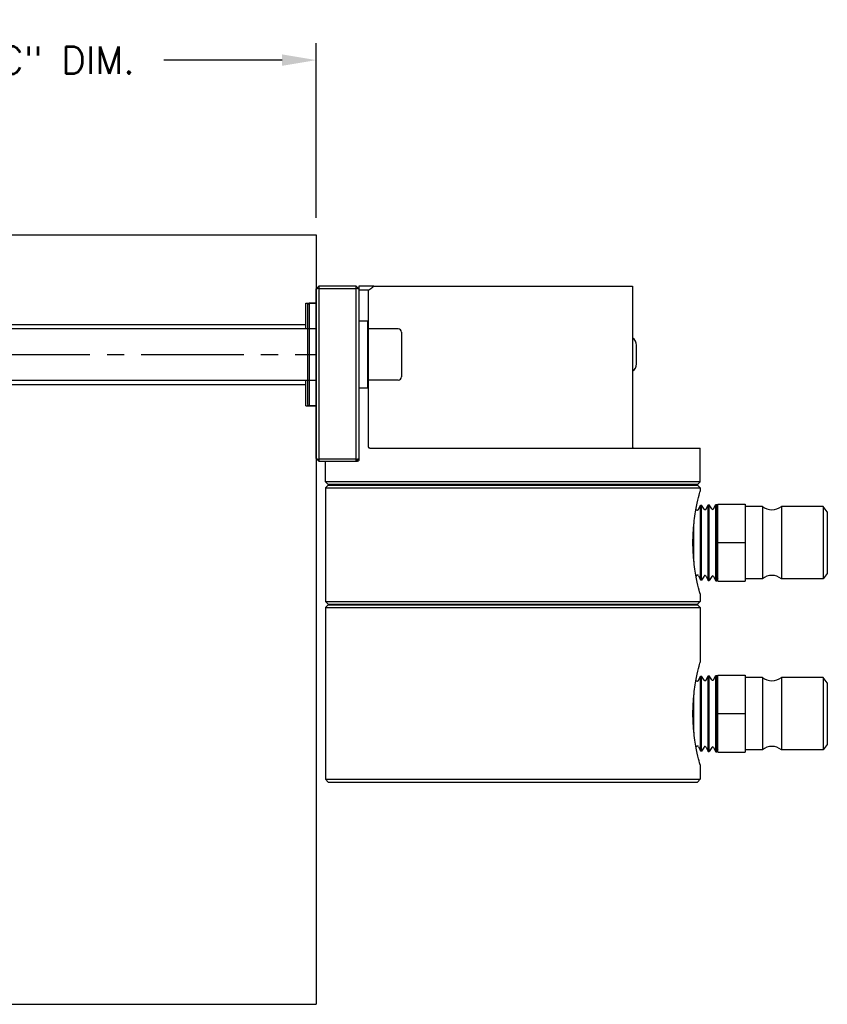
# Model space of a CAD drawing. Extents: x -79 to 56, y -28 to 58.
# Tile 5 of 23: x -53.58 to -47.68, y -5.08 to 2.12. Entities that reach past the tile are written whole.
import ezdxf

# ---------------------------------------------------------------- set-up
doc = ezdxf.new("R2010")
doc.units = 0
doc.header["$MEASUREMENT"] = 0
doc.linetypes.add('CENTER2', pattern=[1.125, 0.75, -0.125, 0.125, -0.125])
doc.layers.get('DEFPOINTS').update_dxf_attribs({"linetype": 'CONTINUOUS'})
for name, color, linetype in [('AR_SHAPE', 3, 'CONTINUOUS'), ('DIMENSIONS', 4, 'CONTINUOUS'), ('DSCV_BORE_CENTER', 22, 'CENTER2'), ('DSCV_BORE_LIGHT', 134, 'CONTINUOUS'), ('FASTENER_SOLID', 7, 'CONTINUOUS'), ('HYD_FITTING', 4, 'CONTINUOUS'), ('SCV_HYD_CYL_SHAPE', 3, 'CONTINUOUS')]:
    doc.layers.add(name, color=color, linetype=linetype)
doc.styles.add('ROMANS', font='romans.shx')
doc.dimstyles.new('CATALOG', dxfattribs={"dimscale": 2, "dimtxt": 0.1, "dimasz": 0.125, "dimexe": 0.0625, "dimexo": 0.0625, "dimgap": 0.09, "dimtad": 0, "dimtih": 1, "dimtoh": 1, "dimdec": 3, "dimzin": 4, "dimdsep": 46, "dimtxsty": 'ROMANS', "dimcen": 0, "dimclrd": 256, "dimclre": 256, "dimclrt": 256, "dimadec": 0, "dimazin": 0, "dimtfac": 0.7, "dimtdec": 3, "dimtofl": 0, "dimtmove": 0, "dimatfit": 3, "dimfxl": 1, "dimtolj": 1, "dimtzin": 4, "dimlwd": -1, "dimlwe": -1, "dimarcsym": 0})

# ---------------------------------------------------------------- blocks, each defined once
blk = doc.blocks.new('*D112')
at = {"layer": 'DEFPOINTS', "color": 0}
for p in [(-51.4147, 1.8235), (-57.4147, 1.4532), (-51.4147, 0.5462)]:
    blk.add_point(p, dxfattribs=at)
at = {"layer": 'DIMENSIONS'}
for p, q in [((-57.4147, 1.5782), (-57.4147, 1.9485)), ((-51.4147, 0.6712), (-51.4147, 1.9485)), ((-57.1647, 1.8235), (-54.0808, 1.8235)), ((-51.6647, 1.8235), (-52.5303, 1.8235))]:
    blk.add_line(p, q, dxfattribs=at)
for points in [[(-57.1647, 1.8652), (-57.1647, 1.7818), (-57.4147, 1.8235)], [(-51.6647, 1.8652), (-51.6647, 1.7818), (-51.4147, 1.8235)]]:
    blk.add_solid(points, dxfattribs=at)
at = {"layer": 'DIMENSIONS', "insert": (-53.3056, 1.8235), "char_height": 0.2, "attachment_point": 5, "style": 'ROMANS'}
blk.add_mtext('\\A1;"C" DIM.', dxfattribs=at)

msp = doc.modelspace()

# ---------------------------------------------------------------- linework, layer by layer
at = {"layer": 'AR_SHAPE'}
for p, q in [((-51.4147, -0.1413), (-56.0672, -0.1413)), ((-56.0672, -0.5163), (-51.4147, -0.5163))]:
    msp.add_line(p, q, dxfattribs=at)
at = {"layer": 'DSCV_BORE_CENTER'}
msp.add_line((-58.3192, -0.3288), (-51.4147, -0.3288), dxfattribs=at)
at = {"layer": 'DSCV_BORE_LIGHT'}
for p, q in [((-55.3973, 0.5462), (-51.4147, 0.5462)), ((-51.4147, 0.5462), (-51.4147, -5.0788)), ((-51.4897, 0.0472), (-51.4147, 0.0472)), ((-51.4897, -0.1413), (-51.4897, 0.0472)), ((-55.9147, -0.1103), (-51.4897, -0.1103)), ((-55.9147, -0.5473), (-51.4897, -0.5473)), ((-51.4897, -0.7048), (-51.4897, -0.5163)), ((-51.4897, -0.7048), (-51.4147, -0.7048)), ((-60.7901, -5.0788), (-51.4147, -5.0788))]:
    msp.add_line(p, q, dxfattribs=at)
at = {"layer": 'FASTENER_SOLID'}
for p, q in [((-51.0407, -0.0856), (-51.1027, -0.0856)), ((-51.0407, -0.0856), (-51.0407, -0.5723)), ((-50.8157, -0.1413), (-51.0407, -0.1413)), ((-50.7907, -0.1663), (-50.7907, -0.4913)), ((-51.1027, -0.5723), (-51.0407, -0.5723)), ((-50.8157, -0.5163), (-51.0407, -0.5163))]:
    msp.add_line(p, q, dxfattribs=at)
for centre, start, end in [((-50.8157, -0.1663), 0, 90), ((-50.8157, -0.4913), 270, 0)]:
    msp.add_arc(centre, 0.025, start, end, dxfattribs=at)
at = {"layer": 'HYD_FITTING'}
for p, q in [((-48.6199, -1.4618), (-48.6042, -1.4309)), ((-48.6042, -1.4309), (-48.5972, -1.4305)), ((-48.6042, -1.9767), (-48.6042, -1.4309)), ((-48.5972, -1.9771), (-48.5972, -1.4305)), ((-48.5783, -1.4596), (-48.5972, -1.4305)), ((-48.5645, -1.4589), (-48.5487, -1.428)), ((-48.5487, -1.428), (-48.5418, -1.4276)), ((-48.5487, -1.9796), (-48.5487, -1.428)), ((-48.5418, -1.98), (-48.5418, -1.4276)), ((-48.5228, -1.4567), (-48.5418, -1.4276)), ((-48.509, -1.456), (-48.4932, -1.4251)), ((-48.4932, -1.4251), (-48.4863, -1.4247)), ((-48.4932, -1.9826), (-48.4932, -1.4251)), ((-48.4863, -1.9829), (-48.4863, -1.4247)), ((-48.4777, -1.438), (-48.4863, -1.4247)), ((-48.4777, -1.4226), (-48.2777, -1.4226)), ((-48.4777, -1.7038), (-48.4777, -1.4226)), ((-48.2777, -1.4226), (-48.2777, -1.7038)), ((-48.1527, -1.4388), (-48.2777, -1.4388)), ((-48.1527, -1.4388), (-48.1527, -1.9688)), ((-48.0127, -1.4388), (-48.0127, -1.9688)), ((-47.7077, -1.4388), (-48.0127, -1.4388)), ((-47.7077, -1.4388), (-47.7077, -1.9688)), ((-47.6777, -1.4788), (-47.7077, -1.4388)), ((-48.6338, -1.4625), (-48.6371, -1.4574)), ((-47.6777, -1.4788), (-47.6777, -1.9288)), ((-48.6527, -1.8423), (-48.6527, -1.5653)), ((-48.6596, -1.7332), (-48.6596, -1.6744)), ((-48.4777, -1.7038), (-48.2777, -1.7038)), ((-48.4777, -1.9851), (-48.4777, -1.7038)), ((-48.2777, -1.7038), (-48.2777, -1.9851)), ((-47.6777, -1.9288), (-47.7077, -1.9688)), ((-48.6338, -1.9451), (-48.6371, -1.9502)), ((-48.6199, -1.9458), (-48.6042, -1.9767)), ((-48.6042, -1.9767), (-48.5972, -1.9771)), ((-48.5783, -1.948), (-48.5972, -1.9771)), ((-48.5645, -1.9487), (-48.5487, -1.9796)), ((-48.5487, -1.9796), (-48.5418, -1.98)), ((-48.5228, -1.9509), (-48.5418, -1.98)), ((-48.509, -1.9516), (-48.4932, -1.9826)), ((-48.4932, -1.9826), (-48.4863, -1.9829)), ((-48.4777, -1.9696), (-48.4863, -1.9829)), ((-48.4777, -1.9851), (-48.2777, -1.9851)), ((-48.1527, -1.9688), (-48.2777, -1.9688)), ((-47.7077, -1.9688), (-48.0127, -1.9688)), ((-48.6338, -2.7125), (-48.6371, -2.7074)), ((-48.6199, -2.7118), (-48.6042, -2.6809)), ((-48.6042, -2.6809), (-48.5972, -2.6805)), ((-48.6042, -3.2267), (-48.6042, -2.6809)), ((-48.5972, -3.2271), (-48.5972, -2.6805)), ((-48.5783, -2.7096), (-48.5972, -2.6805)), ((-48.5645, -2.7089), (-48.5487, -2.678)), ((-48.5487, -2.678), (-48.5418, -2.6776)), ((-48.5487, -3.2296), (-48.5487, -2.678)), ((-48.5418, -3.23), (-48.5418, -2.6776)), ((-48.5228, -2.7067), (-48.5418, -2.6776)), ((-48.509, -2.706), (-48.4932, -2.6751)), ((-48.4932, -2.6751), (-48.4863, -2.6747)), ((-48.4932, -3.2326), (-48.4932, -2.6751)), ((-48.4863, -3.2329), (-48.4863, -2.6747)), ((-48.4777, -2.688), (-48.4863, -2.6747)), ((-48.4777, -2.6726), (-48.2777, -2.6726)), ((-48.4777, -2.9538), (-48.4777, -2.6726)), ((-48.2777, -2.6726), (-48.2777, -2.9538)), ((-48.1527, -2.6888), (-48.2777, -2.6888)), ((-48.1527, -2.6888), (-48.1527, -3.2188)), ((-48.0127, -2.6888), (-48.0127, -3.2188)), ((-47.7077, -2.6888), (-48.0127, -2.6888)), ((-47.7077, -2.6888), (-47.7077, -3.2188)), ((-47.6777, -2.7288), (-47.7077, -2.6888)), ((-47.6777, -2.7288), (-47.6777, -3.1788)), ((-48.6527, -3.0923), (-48.6527, -2.8153)), ((-48.6596, -2.9832), (-48.6596, -2.9244)), ((-48.4777, -2.9538), (-48.2777, -2.9538)), ((-48.4777, -3.2351), (-48.4777, -2.9538)), ((-48.2777, -2.9538), (-48.2777, -3.2351)), ((-48.6338, -3.1951), (-48.6371, -3.2002)), ((-48.6199, -3.1958), (-48.6042, -3.2267)), ((-48.6042, -3.2267), (-48.5972, -3.2271)), ((-48.5783, -3.198), (-48.5972, -3.2271)), ((-48.5645, -3.1987), (-48.5487, -3.2296)), ((-48.5487, -3.2296), (-48.5418, -3.23)), ((-48.5228, -3.2009), (-48.5418, -3.23)), ((-48.509, -3.2016), (-48.4932, -3.2326)), ((-48.4932, -3.2326), (-48.4863, -3.2329)), ((-48.4777, -3.2196), (-48.4863, -3.2329)), ((-48.4777, -3.2351), (-48.2777, -3.2351)), ((-48.1527, -3.2188), (-48.2777, -3.2188)), ((-47.7077, -3.2188), (-48.0127, -3.2188)), ((-47.6777, -3.1788), (-47.7077, -3.2188))]:
    msp.add_line(p, q, dxfattribs=at)
for centre, radius, start, end in [((-48.0827, -1.3535), 0.1104, 230.63504, 309.36496), ((-48.6271, -1.4582), 0.00802, 212.99966, 332.99966), ((-48.5716, -1.4553), 0.00802, 212.99966, 332.99966), ((-48.5161, -1.4524), 0.00802, 212.99966, 332.99966), ((-48.6271, -1.9494), 0.00802, 27.00034, 147.00034), ((-48.5716, -1.9523), 0.00802, 27.00034, 147.00034), ((-48.5161, -1.9553), 0.00802, 27.00034, 147.00034), ((-48.0827, -2.0541), 0.1104, 50.63504, 129.36496), ((-48.6271, -2.7082), 0.00802, 212.99966, 332.99966), ((-48.5716, -2.7053), 0.00802, 212.99966, 332.99966), ((-48.5161, -2.7024), 0.00802, 212.99966, 332.99966), ((-48.0827, -2.6035), 0.1104, 230.63504, 309.36496), ((-48.6271, -3.1994), 0.00802, 27.00034, 147.00034), ((-48.5716, -3.2023), 0.00802, 27.00034, 147.00034), ((-48.5161, -3.2053), 0.00802, 27.00034, 147.00034), ((-48.0827, -3.3041), 0.1104, 50.63504, 129.36496)]:
    msp.add_arc(centre, radius, start, end, dxfattribs=at)
at = {"layer": 'SCV_HYD_CYL_SHAPE'}
for p, q in [((-51.4147, -1.0888), (-51.4147, 0.1512)), ((-51.3947, 0.1712), (-51.3947, 0.1531)), ((-51.1227, 0.1712), (-51.3947, 0.1712)), ((-51.3947, 0.1531), (-51.3947, -1.094)), ((-51.3947, 0.1531), (-51.1227, 0.1531)), ((-51.1227, 0.1531), (-51.1227, 0.1712)), ((-51.1227, -1.094), (-51.1227, 0.1531)), ((-50.9925, 0.1712), (-51.1027, 0.1712)), ((-51.1027, 0.1512), (-51.1027, -1.0888)), ((-50.9925, 0.1712), (-49.1027, 0.1712)), ((-49.1027, 0.1712), (-49.1027, -1.0038)), ((-51.0318, 0.1412), (-51.1027, 0.1412)), ((-51.0318, -1.0038), (-51.0318, 0.1412)), ((-51.4777, 0.0362), (-51.4677, 0.0462)), ((-51.4777, 0.0362), (-51.4777, -0.6938)), ((-51.4677, 0.0462), (-51.4677, -0.7038)), ((-51.4147, 0.0462), (-51.4677, 0.0462)), ((-49.0732, -0.3968), (-49.0732, -0.2608)), ((-51.4777, -0.6938), (-51.4677, -0.7038)), ((-51.4147, -0.7038), (-51.4677, -0.7038)), ((-51.0234, -1.0138), (-48.6077, -1.0138)), ((-48.6077, -1.2588), (-48.6077, -1.0138)), ((-51.3947, -1.094), (-51.3947, -1.1088)), ((-51.1227, -1.094), (-51.3947, -1.094)), ((-51.3947, -1.1088), (-51.1227, -1.1088)), ((-51.3477, -1.2588), (-51.3477, -1.1088)), ((-51.1227, -1.1088), (-51.1227, -1.094)), ((-51.1227, -1.1088), (-51.1127, -1.1088)), ((-51.1027, -1.0888), (-51.1027, -1.0988)), ((-48.6077, -1.2588), (-51.3477, -1.2588)), ((-51.3277, -1.2788), (-51.3477, -1.2588)), ((-51.3277, -1.2838), (-51.3477, -1.3038)), ((-48.6277, -1.2788), (-51.3277, -1.2788)), ((-51.3277, -1.2788), (-51.3277, -1.2838)), ((-51.3277, -1.2838), (-48.6277, -1.2838)), ((-48.6277, -1.2788), (-48.6077, -1.2588)), ((-48.6277, -1.2788), (-48.6277, -1.2838)), ((-48.6277, -1.2838), (-48.6077, -1.3038)), ((-51.3477, -1.3038), (-48.6077, -1.3038)), ((-51.3477, -1.3038), (-51.3477, -2.1338)), ((-48.6077, -1.3038), (-48.6077, -1.3288)), ((-48.6077, -2.0788), (-48.6077, -2.1338)), ((-51.3477, -2.1338), (-48.6077, -2.1338)), ((-51.3277, -2.1538), (-51.3477, -2.1338)), ((-51.3277, -2.1588), (-51.3477, -2.1788)), ((-51.3277, -2.1538), (-48.6277, -2.1538)), ((-51.3277, -2.1538), (-51.3277, -2.1588)), ((-51.3277, -2.1588), (-48.6277, -2.1588)), ((-48.6277, -2.1538), (-48.6077, -2.1338)), ((-48.6277, -2.1538), (-48.6277, -2.1588)), ((-48.6277, -2.1588), (-48.6077, -2.1788)), ((-51.3477, -2.1788), (-48.6077, -2.1788)), ((-51.3477, -2.1788), (-51.3477, -3.4338)), ((-48.6077, -2.1788), (-48.6077, -2.5788)), ((-48.6077, -3.3288), (-48.6077, -3.4338)), ((-51.3477, -3.4338), (-48.6077, -3.4338)), ((-51.3277, -3.4538), (-51.3477, -3.4338)), ((-51.3277, -3.4538), (-48.6277, -3.4538)), ((-48.6277, -3.4538), (-48.6077, -3.4338))]:
    msp.add_line(p, q, dxfattribs=at)
for centre, radius, start, end in [((-49.1362, -0.2608), 0.063, 0, 57.8765), ((-49.1362, -0.3968), 0.063, 302.1235, 0), ((-49.0927, -1.0038), 0.01, 180, 270)]:
    msp.add_arc(centre, radius, start, end, dxfattribs=at)
for points in [[(-51.4147, 0.1512), (-51.408, 0.1579), (-51.4013, 0.1645), (-51.3947, 0.1712)], [(-51.3947, 0.1531), (-51.4013, 0.1525), (-51.408, 0.1519), (-51.4147, 0.1512)], [(-51.1227, 0.1712), (-51.116, 0.1645), (-51.1093, 0.1579), (-51.1027, 0.1512)], [(-51.1027, 0.1512), (-51.1093, 0.1519), (-51.116, 0.1525), (-51.1227, 0.1531)], [(-51.4147, -1.0888), (-51.408, -1.0906), (-51.4013, -1.0923), (-51.3947, -1.094)], [(-51.3947, -1.1088), (-51.4013, -1.1021), (-51.408, -1.0955), (-51.4147, -1.0888)], [(-51.1227, -1.094), (-51.116, -1.0923), (-51.1093, -1.0906), (-51.1027, -1.0888)], [(-51.1027, -1.0888), (-51.1093, -1.0955), (-51.116, -1.1021), (-51.1227, -1.1088)]]:
    msp.add_open_spline(points, degree=3, dxfattribs=at)
for points, weights in [([(-51.1027, 0.1712), (-51.1027, 0.1614), (-51.1027, 0.1512)], [1, 1.00013319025, 1.00008670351]), ([(-51.0318, 0.1412), (-51.012, 0.1565), (-50.9925, 0.1712)], [1, 1.00010513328, 1])]:
    msp.add_rational_spline(points, weights, degree=2, dxfattribs=at)
for points, knots in [([(-51.0234, -1.0138), (-51.0245, -1.0138), (-51.0255, -1.0136), (-51.0276, -1.0126), (-51.0286, -1.0118), (-51.0301, -1.0101), (-51.0307, -1.009), (-51.0316, -1.0065), (-51.0318, -1.0051), (-51.0318, -1.0038)], [0.04453427, 0.04453427, 0.04453427, 0.04453427, 0.05647162, 0.05647162, 0.06840897, 0.06840897, 0.0786414, 0.0786414, 0.08887383, 0.08887383, 0.08887383, 0.08887383]), ([(-51.1027, -1.0988), (-51.1027, -1.0994), (-51.1027, -1.1), (-51.1029, -1.1012), (-51.1031, -1.1018), (-51.1037, -1.1034), (-51.1043, -1.1043), (-51.1059, -1.1064), (-51.1072, -1.1073), (-51.1099, -1.1085), (-51.1114, -1.1088), (-51.1127, -1.1088)], [0, 0, 0, 0, 0.00472883, 0.00472883, 0.00945765, 0.00945765, 0.01891531, 0.01891531, 0.03650778, 0.03650778, 0.05410026, 0.05410026, 0.05410026, 0.05410026]), ([(-48.6077, -2.0788), (-48.6077, -2.0788), (-48.6103, -2.0693), (-48.6201, -2.0309), (-48.627, -2.0021), (-48.6401, -1.9358), (-48.6471, -1.8938), (-48.6572, -1.8015), (-48.66, -1.7512), (-48.66, -1.7038), (-48.66, -1.6565), (-48.6572, -1.6061), (-48.6471, -1.5138), (-48.6401, -1.4718), (-48.627, -1.4055), (-48.6201, -1.3767), (-48.6103, -1.3383), (-48.6077, -1.3288), (-48.6077, -1.3288)], [4.329454, 4.329454, 4.329454, 4.329454, 4.690206, 4.690206, 5.050957, 5.050957, 5.411781, 5.411781, 5.772606, 5.772606, 5.772606, 6.13343, 6.13343, 6.494255, 6.494255, 6.855006, 6.855006, 7.215757, 7.215757, 7.215757, 7.215757]), ([(-48.6077, -3.3288), (-48.6077, -3.3288), (-48.6103, -3.3193), (-48.6201, -3.2809), (-48.627, -3.2521), (-48.6401, -3.1858), (-48.6471, -3.1438), (-48.6572, -3.0515), (-48.66, -3.0012), (-48.66, -2.9538), (-48.66, -2.9065), (-48.6572, -2.8561), (-48.6471, -2.7638), (-48.6401, -2.7218), (-48.627, -2.6555), (-48.6201, -2.6267), (-48.6103, -2.5883), (-48.6077, -2.5788), (-48.6077, -2.5788)], [4.329454, 4.329454, 4.329454, 4.329454, 4.690206, 4.690206, 5.050957, 5.050957, 5.411781, 5.411781, 5.772606, 5.772606, 5.772606, 6.13343, 6.13343, 6.494255, 6.494255, 6.855006, 6.855006, 7.215757, 7.215757, 7.215757, 7.215757])]:
    msp.add_open_spline(points, degree=3, knots=knots, dxfattribs=at)

# ---------------------------------------------------------------- dimensions: what is measured, and where the dimension line sits
at = {"layer": 'DIMENSIONS'}
dim = msp.add_linear_dim(base=(-51.4147, 1.8235), p1=(-57.4147, 1.4532), p2=(-51.4147, 0.5462), text='"C" DIM.', dimstyle='CATALOG', override={"dimpost": ' '}, dxfattribs=at)
dim.commit()
dim.dimension.update_dxf_attribs({"geometry": '*D112', "text_midpoint": (-53.3056, 1.8235), "dimtype": 160})

doc.saveas('drawing.dxf')
